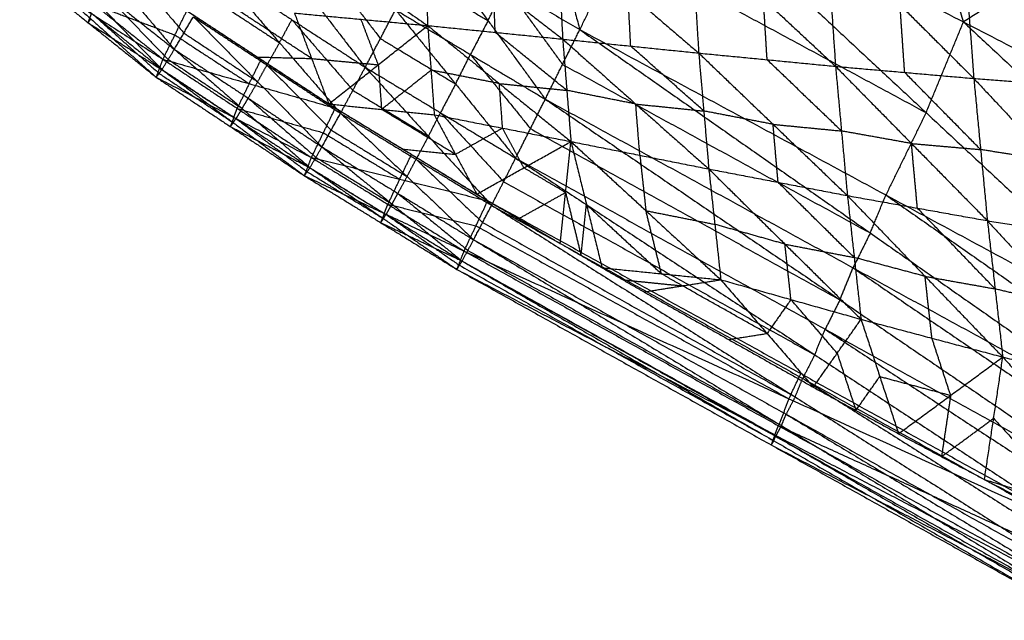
# Model space of a CAD drawing. Header units: millimetres. Extents: x -106 to 110, y -96 to 120.
# Tile 74 of 256: x -47.29 to -40.24, y -87.25 to -82.95. Entities that reach past the tile are written whole.
import ezdxf

# ---------------------------------------------------------------- set-up
doc = ezdxf.new("R2010")
doc.units = ezdxf.units.MM
doc.header["$MEASUREMENT"] = 0
doc.layers.add('Default', color=7, linetype='Continuous', true_color=0x000000)

msp = doc.modelspace()

# ---------------------------------------------------------------- linework, layer by layer
at = {"layer": 'Default'}
for points in [[(-40.5308, -82.9613, 13.7016), (-40.8441, -81.911, 13.3716), (-41.1575, -80.8608, 13.0415)], [(-43.7641, -81.2413, 13.6379), (-43.5217, -82.1289, 13.6742), (-43.2793, -83.0166, 13.7105)], [(-43.2793, -83.0166, 13.7105), (-42.9909, -82.4266, 13.6847), (-42.7025, -81.8365, 13.6588)], [(-42.7025, -81.8365, 13.6588), (-40.7984, -83.6116, 13.694), (-38.8943, -85.3867, 13.7292)], [(-42.7025, -81.8365, 13.6588), (-40.5308, -82.9613, 13.7016), (-38.3591, -84.0861, 13.7445)], [(-38.9858, -81.9855, 13.0844), (-39.7583, -82.4734, 13.393), (-40.5308, -82.9613, 13.7016)], [(-47.032, -82.1563, 13.3963), (-46.608, -82.6571, 13.2149), (-46.184, -83.1579, 13.0334)], [(-45.6488, -82.2042, 13.6282), (-45.2328, -82.7453, 13.5279), (-44.8167, -83.2863, 13.4276)], [(-44.3951, -82.3174, 10.956), (-44.382, -82.6523, 11.0175), (-44.369, -82.9873, 11.079)], [(-44.3951, -82.3174, 10.956), (-43.8986, -82.701, 10.8153), (-43.4021, -83.0846, 10.6746)], [(-43.4414, -82.3154, 10.5306), (-43.4218, -82.7, 10.6026), (-43.4021, -83.0846, 10.6746)], [(-43.4414, -82.3154, 10.5306), (-42.9345, -82.7499, 10.4001), (-42.4275, -83.1843, 10.2696)], [(-42.481, -82.315, 10.1055), (-42.4542, -82.7497, 10.1875), (-42.4275, -83.1843, 10.2696)], [(-42.481, -82.315, 10.1055), (-41.9641, -82.7974, 9.986), (-41.4471, -83.2797, 9.8666)], [(-41.5139, -82.3117, 9.6833), (-41.4805, -82.7957, 9.7749), (-41.4471, -83.2797, 9.8666)], [(-41.5139, -82.3117, 9.6833), (-40.9853, -82.8391, 9.5747), (-40.4567, -83.3665, 9.4661)], [(-40.5362, -82.3033, 9.2658), (-40.4965, -82.8349, 9.366), (-40.4567, -83.3665, 9.4661)], [(-40.5362, -82.3033, 9.2658), (-39.9974, -82.8719, 9.1697), (-39.4586, -83.4404, 9.0735)], [(-47.1648, -82.3812, 13.2027), (-46.7188, -82.8418, 12.9933), (-46.2729, -83.3024, 12.784)], [(-47.1648, -82.3812, 13.2027), (-46.6744, -82.7696, 13.118), (-46.184, -83.1579, 13.0334)], [(-45.3378, -82.3233, 11.3773), (-44.8534, -82.6553, 11.2282), (-44.369, -82.9873, 11.079)], [(-44.3478, -82.3888, 13.7094), (-43.9372, -82.9519, 13.6495), (-43.5267, -83.515, 13.5896)], [(-44.3478, -82.3888, 13.7094), (-43.8135, -82.7027, 13.7099), (-43.2793, -83.0166, 13.7105)], [(-47.2445, -82.449, 12.4235), (-46.7553, -82.8388, 12.2728), (-46.266, -83.2287, 12.122)], [(-42.9909, -82.4266, 13.6847), (-41.8947, -83.0191, 13.6893), (-40.7984, -83.6116, 13.694)], [(-47.2518, -82.5203, 12.9945), (-46.7831, -82.9391, 12.7674), (-46.3143, -83.358, 12.5403)], [(-47.2518, -82.5203, 12.9945), (-46.7623, -82.9114, 12.8893), (-46.2729, -83.3024, 12.784)], [(-47.2923, -82.5738, 12.7876), (-46.8033, -82.9659, 12.664), (-46.3143, -83.358, 12.5403)], [(-47.2923, -82.5738, 12.7876), (-46.7792, -82.9012, 12.4548), (-46.266, -83.2287, 12.122)], [(-46.5401, -82.5401, 13.3334), (-46.3281, -82.7906, 13.2427), (-46.1161, -83.041, 13.1519)], [(-45.8685, -82.6039, 13.4754), (-45.4311, -83.11, 13.3353), (-44.9937, -83.6161, 13.1953)], [(-45.8685, -82.6039, 13.4754), (-45.3426, -82.9451, 13.4515), (-44.8167, -83.2863, 13.4276)], [(-45.1242, -82.5392, 13.6169), (-44.9162, -82.8098, 13.5667), (-44.7081, -83.0803, 13.5165)], [(-44.4737, -82.6315, 13.6574), (-44.2054, -82.7917, 13.6534), (-43.9372, -82.9519, 13.6495)], [(-43.9372, -82.9519, 13.6495), (-43.8754, -82.8273, 13.6797), (-43.8135, -82.7027, 13.7099)], [(-43.8855, -83.0359, 10.8768), (-43.8921, -82.8685, 10.8461), (-43.8986, -82.701, 10.8153)], [(-43.8135, -82.7027, 13.7099), (-43.6083, -82.9842, 13.68), (-43.403, -83.2658, 13.65)], [(-46.6744, -82.7696, 13.118), (-46.4514, -82.9999, 13.0134), (-46.2284, -83.2302, 12.9087)], [(-45.9584, -82.764, 13.3729), (-45.6947, -82.937, 13.3541), (-45.4311, -83.11, 13.3353)], [(-42.9148, -83.1344, 10.4721), (-42.9246, -82.9422, 10.4361), (-42.9345, -82.7499, 10.4001)], [(-41.9373, -83.232, 10.0681), (-41.9507, -83.0147, 10.0271), (-41.9641, -82.7974, 9.986)], [(-46.7553, -82.8388, 12.2728), (-46.4678, -82.9469, 12.1209), (-46.1803, -83.0549, 11.969)], [(-46.266, -83.2287, 12.122), (-46.1803, -83.0549, 11.969), (-46.0945, -82.8811, 11.816)], [(-46.1039, -82.875, 11.8177), (-45.5907, -83.2123, 11.7139), (-45.0775, -83.5495, 11.6102)], [(-46.0945, -82.8811, 11.816), (-45.5626, -83.2298, 11.7091), (-45.0307, -83.5786, 11.6022)], [(-45.2008, -83.2235, 11.5447), (-45.4574, -83.0549, 11.5966), (-45.714, -82.8863, 11.6485)], [(-44.8167, -83.2863, 13.4276), (-44.7081, -83.0803, 13.5165), (-44.5996, -82.8743, 13.6055)], [(-44.5996, -82.8743, 13.6055), (-44.1693, -83.406, 13.4984), (-43.739, -83.9377, 13.3912)], [(-44.5996, -82.8743, 13.6055), (-44.0631, -83.1946, 13.5975), (-43.5267, -83.515, 13.5896)], [(-40.9519, -83.3231, 9.6664), (-40.9686, -83.0811, 9.6205), (-40.9853, -82.8391, 9.5747)], [(-46.7792, -82.9012, 12.4548), (-46.7913, -82.9336, 12.5594), (-46.8033, -82.9659, 12.664)], [(-46.7831, -82.9391, 12.7674), (-46.7932, -82.9525, 12.7157), (-46.8033, -82.9659, 12.664)], [(-46.7623, -82.9114, 12.8893), (-46.528, -83.1208, 12.7757), (-46.2936, -83.3302, 12.6622)], [(-46.184, -83.1579, 13.0334), (-46.1161, -83.041, 13.1519), (-46.0483, -82.924, 13.2705)], [(-46.0483, -82.924, 13.2705), (-45.5875, -83.3905, 13.1004), (-45.1267, -83.8571, 12.9303)], [(-46.0483, -82.924, 13.2705), (-45.521, -83.27, 13.2329), (-44.9937, -83.6161, 13.1953)], [(-45.4311, -83.11, 13.3353), (-45.3868, -83.0276, 13.3934), (-45.3426, -82.9451, 13.4515)], [(-45.3426, -82.9451, 13.4515), (-45.1239, -83.1982, 13.3815), (-44.9052, -83.4512, 13.3115)], [(-45.3242, -82.8976, 11.4793), (-45.2008, -83.2235, 11.5447), (-45.0775, -83.5495, 11.6102)], [(-45.3242, -82.8976, 11.4793), (-44.8466, -82.9424, 11.2792), (-44.369, -82.9873, 11.079)], [(-44.7232, -83.2684, 11.3446), (-44.7849, -83.1054, 11.3119), (-44.8466, -82.9424, 11.2792)], [(-43.9372, -82.9519, 13.6495), (-44.0002, -83.0733, 13.6235), (-44.0631, -83.1946, 13.5975)], [(-46.8033, -82.9659, 12.664), (-46.5468, -83.1296, 12.4976), (-46.2902, -83.2933, 12.3312)], [(-45.0775, -83.5495, 11.6102), (-44.7232, -83.2684, 11.3446), (-44.369, -82.9873, 11.079)], [(-44.369, -82.9873, 11.079), (-44.3456, -83.3067, 11.186), (-44.3223, -83.6262, 11.293)], [(-44.369, -82.9873, 11.079), (-43.8855, -83.0359, 10.8768), (-43.4021, -83.0846, 10.6746)], [(-44.369, -82.9873, 11.079), (-43.856, -83.4031, 11.0007), (-43.3429, -83.8188, 10.9224)], [(-43.5267, -83.515, 13.5896), (-43.403, -83.2658, 13.65), (-43.2793, -83.0166, 13.7105)], [(-43.2793, -83.0166, 13.7105), (-41.1983, -84.4741, 13.6295), (-39.1172, -85.9316, 13.5485)], [(-43.2793, -83.0166, 13.7105), (-41.0868, -84.2016, 13.7199), (-38.8943, -85.3867, 13.7292)], [(-40.7984, -83.6116, 13.694), (-40.6646, -83.2865, 13.6978), (-40.5308, -82.9613, 13.7016)], [(-40.5308, -82.9613, 13.7016), (-39.5788, -83.8488, 13.7192), (-38.6267, -84.7364, 13.7369)], [(-46.1803, -83.0549, 11.969), (-45.9143, -83.2293, 11.9156), (-45.6484, -83.4036, 11.8621)], [(-46.1161, -83.041, 13.1519), (-45.8518, -83.2158, 13.1262), (-45.5875, -83.3905, 13.1004)], [(-44.7081, -83.0803, 13.5165), (-44.4387, -83.2431, 13.5074), (-44.1693, -83.406, 13.4984)], [(-43.3725, -83.4517, 10.7985), (-43.629, -83.2438, 10.8377), (-43.8855, -83.0359, 10.8768)], [(-43.4021, -83.0846, 10.6746), (-43.3725, -83.4517, 10.7985), (-43.3429, -83.8188, 10.9224)], [(-43.4021, -83.0846, 10.6746), (-42.9148, -83.1344, 10.4721), (-42.4275, -83.1843, 10.2696)], [(-43.4021, -83.0846, 10.6746), (-42.8786, -83.5498, 10.6129), (-42.3552, -84.0151, 10.5512)], [(-46.2729, -83.3024, 12.784), (-46.2284, -83.2302, 12.9087), (-46.184, -83.1579, 13.0334)], [(-46.184, -83.1579, 13.0334), (-45.6986, -83.582, 12.8438), (-45.2131, -84.0061, 12.6542)], [(-46.184, -83.1579, 13.0334), (-45.6554, -83.5075, 12.9819), (-45.1267, -83.8571, 12.9303)], [(-45.4311, -83.11, 13.3353), (-45.4761, -83.19, 13.2841), (-45.521, -83.27, 13.2329)], [(-42.3913, -83.5997, 10.4104), (-42.653, -83.3671, 10.4413), (-42.9148, -83.1344, 10.4721)], [(-46.3143, -83.358, 12.5403), (-46.2902, -83.2933, 12.3312), (-46.266, -83.2287, 12.122)], [(-46.266, -83.2287, 12.122), (-45.7341, -83.581, 12.0265), (-45.2022, -83.9333, 11.9309)], [(-46.266, -83.2287, 12.122), (-45.6484, -83.4036, 11.8621), (-45.0307, -83.5786, 11.6022)], [(-46.2284, -83.2302, 12.9087), (-45.9635, -83.4061, 12.8762), (-45.6986, -83.582, 12.8438)], [(-45.6484, -83.4036, 11.8621), (-45.6055, -83.3167, 11.7856), (-45.5626, -83.2298, 11.7091)], [(-45.5907, -83.2123, 11.7139), (-45.3958, -83.2179, 11.6293), (-45.2008, -83.2235, 11.5447)], [(-45.2008, -83.2235, 11.5447), (-44.962, -83.246, 11.4447), (-44.7232, -83.2684, 11.3446)], [(-44.1693, -83.406, 13.4984), (-44.1162, -83.3003, 13.5479), (-44.0631, -83.1946, 13.5975)], [(-44.0631, -83.1946, 13.5975), (-43.848, -83.4605, 13.544), (-43.6328, -83.7263, 13.4904)], [(-42.4275, -83.1843, 10.2696), (-42.3913, -83.5997, 10.4104), (-42.3552, -84.0151, 10.5512)], [(-42.4275, -83.1843, 10.2696), (-41.9373, -83.232, 10.0681), (-41.4471, -83.2797, 9.8666)], [(-42.4275, -83.1843, 10.2696), (-41.8949, -83.6952, 10.2256), (-41.3623, -84.2061, 10.1816)], [(-41.4047, -83.7429, 10.0241), (-41.671, -83.4875, 10.0461), (-41.9373, -83.232, 10.0681)], [(-46.3143, -83.358, 12.5403), (-46.2936, -83.3302, 12.6622), (-46.2729, -83.3024, 12.784)], [(-46.2902, -83.2933, 12.3312), (-46.0242, -83.4695, 12.2834), (-45.7583, -83.6456, 12.2356)], [(-46.2729, -83.3024, 12.784), (-45.7627, -83.6832, 12.5852), (-45.2526, -84.064, 12.3863)], [(-46.2729, -83.3024, 12.784), (-45.743, -83.6543, 12.7191), (-45.2131, -84.0061, 12.6542)], [(-45.5875, -83.3905, 13.1004), (-45.5543, -83.3303, 13.1666), (-45.521, -83.27, 13.2329)], [(-45.521, -83.27, 13.2329), (-45.2906, -83.5033, 13.1479), (-45.0602, -83.7366, 13.0628)], [(-44.9937, -83.6161, 13.1953), (-44.9052, -83.4512, 13.3115), (-44.8167, -83.2863, 13.4276)], [(-44.8167, -83.2863, 13.4276), (-44.364, -83.781, 13.282), (-43.9114, -84.2758, 13.1365)], [(-44.8167, -83.2863, 13.4276), (-44.2778, -83.612, 13.4094), (-43.739, -83.9377, 13.3912)], [(-44.7232, -83.2684, 11.3446), (-44.7116, -83.4281, 11.3981), (-44.6999, -83.5878, 11.4516)], [(-44.6999, -83.5878, 11.4516), (-44.5227, -83.4473, 11.3188), (-44.3456, -83.3067, 11.186)], [(-43.856, -83.4031, 11.0007), (-44.1008, -83.3549, 11.0933), (-44.3456, -83.3067, 11.186)], [(-43.403, -83.2658, 13.65), (-42.3006, -83.8699, 13.6398), (-41.1983, -84.4741, 13.6295)], [(-41.4471, -83.2797, 9.8666), (-41.4047, -83.7429, 10.0241), (-41.3623, -84.2061, 10.1816)], [(-41.4471, -83.2797, 9.8666), (-40.9519, -83.3231, 9.6664), (-40.4567, -83.3665, 9.4661)], [(-41.4471, -83.2797, 9.8666), (-40.9032, -83.8328, 9.8398), (-40.3593, -84.3858, 9.813)], [(-46.3143, -83.358, 12.5403), (-45.7835, -83.711, 12.4633), (-45.2526, -84.064, 12.3863)], [(-46.3143, -83.358, 12.5403), (-45.7583, -83.6456, 12.2356), (-45.2022, -83.9333, 11.9309)], [(-46.2936, -83.3302, 12.6622), (-46.0282, -83.5067, 12.6237), (-45.7627, -83.6832, 12.5852)], [(-40.408, -83.8761, 9.6396), (-40.68, -83.5996, 9.653), (-40.9519, -83.3231, 9.6664)], [(-40.4567, -83.3665, 9.4661), (-40.408, -83.8761, 9.6396), (-40.3593, -84.3858, 9.813)], [(-40.4567, -83.3665, 9.4661), (-39.9577, -83.4034, 9.2698), (-39.4586, -83.4404, 9.0735)], [(-40.4567, -83.3665, 9.4661), (-39.9033, -83.9571, 9.4582), (-39.3498, -84.5477, 9.4502)], [(-45.6484, -83.4036, 11.8621), (-45.6912, -83.4923, 11.9443), (-45.7341, -83.581, 12.0265)], [(-45.5875, -83.3905, 13.1004), (-45.6214, -83.449, 13.0411), (-45.6554, -83.5075, 12.9819)], [(-44.9052, -83.4512, 13.3115), (-44.6346, -83.6161, 13.2967), (-44.364, -83.781, 13.282)], [(-44.1693, -83.406, 13.4984), (-44.2236, -83.509, 13.4539), (-44.2778, -83.612, 13.4094)], [(-43.8326, -83.7225, 11.1077), (-43.8443, -83.5628, 11.0542), (-43.856, -83.4031, 11.0007)], [(-43.856, -83.4031, 11.0007), (-43.6142, -83.4274, 10.8996), (-43.3725, -83.4517, 10.7985)], [(-42.8786, -83.5498, 10.6129), (-43.1256, -83.5008, 10.7057), (-43.3725, -83.4517, 10.7985)], [(-45.6986, -83.582, 12.8438), (-45.677, -83.5448, 12.9128), (-45.6554, -83.5075, 12.9819)], [(-45.6554, -83.5075, 12.9819), (-45.4126, -83.7196, 12.8871), (-45.1699, -83.9316, 12.7923)], [(-43.739, -83.9377, 13.3912), (-43.6328, -83.7263, 13.4904), (-43.5267, -83.515, 13.5896)], [(-43.5267, -83.515, 13.5896), (-41.4157, -84.9532, 13.4338), (-39.3048, -86.3914, 13.278)], [(-43.5267, -83.515, 13.5896), (-41.3219, -84.7233, 13.569), (-39.1172, -85.9316, 13.5485)], [(-45.7583, -83.6456, 12.2356), (-45.7462, -83.6133, 12.1311), (-45.7341, -83.581, 12.0265)], [(-45.6986, -83.582, 12.8438), (-45.7208, -83.6182, 12.7814), (-45.743, -83.6543, 12.7191)], [(-45.7341, -83.581, 12.0265), (-45.4253, -83.6685, 11.8965), (-45.1165, -83.7559, 11.7666)], [(-45.2022, -83.9333, 11.9309), (-45.1165, -83.7559, 11.7666), (-45.0307, -83.5786, 11.6022)], [(-45.0775, -83.5495, 11.6102), (-44.6999, -83.5878, 11.4516), (-44.3223, -83.6262, 11.293)], [(-45.0775, -83.5495, 11.6102), (-44.5479, -83.8726, 11.5242), (-44.0183, -84.1958, 11.4383)], [(-45.0307, -83.5786, 11.6022), (-44.4848, -83.9107, 11.5143), (-43.9388, -84.2429, 11.4263)], [(-44.1703, -83.911, 11.3656), (-44.4351, -83.7494, 11.4086), (-44.6999, -83.5878, 11.4516)], [(-42.8491, -83.917, 10.7368), (-42.8638, -83.7334, 10.6749), (-42.8786, -83.5498, 10.6129)], [(-42.8786, -83.5498, 10.6129), (-42.635, -83.5748, 10.5117), (-42.3913, -83.5997, 10.4104)], [(-45.7583, -83.6456, 12.2356), (-45.7709, -83.6783, 12.3495), (-45.7835, -83.711, 12.4633)], [(-45.7627, -83.6832, 12.5852), (-45.7529, -83.6687, 12.6521), (-45.743, -83.6543, 12.7191)], [(-45.743, -83.6543, 12.7191), (-45.4879, -83.8447, 12.6197), (-45.2329, -84.0351, 12.5202)], [(-45.1267, -83.8571, 12.9303), (-45.0602, -83.7366, 13.0628), (-44.9937, -83.6161, 13.1953)], [(-44.9937, -83.6161, 13.1953), (-44.517, -84.0695, 13.0219), (-44.0402, -84.5229, 12.8484)], [(-44.9937, -83.6161, 13.1953), (-44.4526, -83.9459, 13.1659), (-43.9114, -84.2758, 13.1365)], [(-44.364, -83.781, 13.282), (-44.3209, -83.6965, 13.3457), (-44.2778, -83.612, 13.4094)], [(-44.3223, -83.6262, 11.293), (-44.1703, -83.911, 11.3656), (-44.0183, -84.1958, 11.4383)], [(-44.3223, -83.6262, 11.293), (-43.8326, -83.7225, 11.1077), (-43.3429, -83.8188, 10.9224)], [(-44.2778, -83.612, 13.4094), (-44.0515, -83.8594, 13.3366), (-43.8252, -84.1067, 13.2638)], [(-41.8949, -83.6952, 10.2256), (-42.1431, -83.6475, 10.318), (-42.3913, -83.5997, 10.4104)], [(-40.7984, -83.6116, 13.694), (-40.9426, -83.9066, 13.707), (-41.0868, -84.2016, 13.7199)], [(-45.7627, -83.6832, 12.5852), (-45.7731, -83.6971, 12.5242), (-45.7835, -83.711, 12.4633)], [(-45.7835, -83.711, 12.4633), (-45.5054, -83.8548, 12.311), (-45.2274, -83.9986, 12.1586)], [(-43.8326, -83.7225, 11.1077), (-44.0014, -83.8168, 11.2367), (-44.1703, -83.911, 11.3656)], [(-43.6806, -84.0073, 11.1804), (-43.7566, -83.8649, 11.144), (-43.8326, -83.7225, 11.1077)], [(-43.6328, -83.7263, 13.4904), (-42.5243, -84.3398, 13.4621), (-41.4157, -84.9532, 13.4338)], [(-41.8588, -84.1106, 10.3664), (-41.8768, -83.9029, 10.296), (-41.8949, -83.6952, 10.2256)], [(-41.8949, -83.6952, 10.2256), (-41.6498, -83.7191, 10.1248), (-41.4047, -83.7429, 10.0241)], [(-45.1165, -83.7559, 11.7666), (-44.8435, -83.922, 11.7226), (-44.5705, -84.0881, 11.6786)], [(-45.0602, -83.7366, 13.0628), (-44.7886, -83.903, 13.0424), (-44.517, -84.0695, 13.0219)], [(-44.364, -83.781, 13.282), (-44.4083, -83.8635, 13.224), (-44.4526, -83.9459, 13.1659)], [(-40.9032, -83.8328, 9.8398), (-41.154, -83.7878, 9.9319), (-41.4047, -83.7429, 10.0241)], [(-45.2131, -84.0061, 12.6542), (-45.1699, -83.9316, 12.7923), (-45.1267, -83.8571, 12.9303)], [(-45.1267, -83.8571, 12.9303), (-44.6249, -84.2664, 12.7402), (-44.1231, -84.6758, 12.55)], [(-45.1267, -83.8571, 12.9303), (-44.5834, -84.19, 12.8894), (-44.0402, -84.5229, 12.8484)], [(-44.5479, -83.8726, 11.5242), (-44.3591, -83.8918, 11.4449), (-44.1703, -83.911, 11.3656)], [(-44.0183, -84.1958, 11.4383), (-43.6806, -84.0073, 11.1804), (-43.3429, -83.8188, 10.9224)], [(-43.4198, -84.549, 11.3477), (-43.3814, -84.1839, 11.1351), (-43.3429, -83.8188, 10.9224)], [(-43.3429, -83.8188, 10.9224), (-43.2315, -84.2711, 11.1129), (-43.1201, -84.7234, 11.3034)], [(-43.3429, -83.8188, 10.9224), (-42.8491, -83.917, 10.7368), (-42.3552, -84.0151, 10.5512)], [(-43.3429, -83.8188, 10.9224), (-42.8059, -84.3141, 10.9254), (-42.269, -84.8094, 10.9284)], [(-40.8608, -84.296, 9.9973), (-40.882, -84.0644, 9.9185), (-40.9032, -83.8328, 9.8398)], [(-40.9032, -83.8328, 9.8398), (-40.6556, -83.8544, 9.7397), (-40.408, -83.8761, 9.6396)], [(-45.2526, -84.064, 12.3863), (-45.2274, -83.9986, 12.1586), (-45.2022, -83.9333, 11.9309)], [(-45.2022, -83.9333, 11.9309), (-44.6552, -84.2684, 11.853), (-44.1082, -84.6035, 11.7751)], [(-45.2022, -83.9333, 11.9309), (-44.5705, -84.0881, 11.6786), (-43.9388, -84.2429, 11.4263)], [(-45.1699, -83.9316, 12.7923), (-44.8974, -84.099, 12.7662), (-44.6249, -84.2664, 12.7402)], [(-44.5705, -84.0881, 11.6786), (-44.5276, -83.9994, 11.5965), (-44.4848, -83.9107, 11.5143)], [(-43.9114, -84.2758, 13.1365), (-43.8252, -84.1067, 13.2638), (-43.739, -83.9377, 13.3912)], [(-43.739, -83.9377, 13.3912), (-41.5964, -85.3475, 13.1674), (-39.4538, -86.7574, 12.9437)], [(-43.739, -83.9377, 13.3912), (-41.5219, -85.1646, 13.3346), (-39.3048, -86.3914, 13.278)], [(-42.8491, -83.917, 10.7368), (-42.8275, -84.1155, 10.8311), (-42.8059, -84.3141, 10.9254)], [(-39.9033, -83.9571, 9.4582), (-40.1557, -83.9166, 9.5489), (-40.408, -83.8761, 9.6396)], [(-45.2526, -84.064, 12.3863), (-45.2329, -84.0351, 12.5202), (-45.2131, -84.0061, 12.6542)], [(-45.2274, -83.9986, 12.1586), (-44.9539, -84.1662, 12.1197), (-44.6804, -84.3338, 12.0807)], [(-45.2131, -84.0061, 12.6542), (-44.6866, -84.3708, 12.4581), (-44.1601, -84.7355, 12.262)], [(-45.2131, -84.0061, 12.6542), (-44.6681, -84.341, 12.6021), (-44.1231, -84.6758, 12.55)], [(-44.517, -84.0695, 13.0219), (-44.4848, -84.0077, 13.0939), (-44.4526, -83.9459, 13.1659)], [(-44.4526, -83.9459, 13.1659), (-44.2142, -84.1726, 13.0792), (-43.9758, -84.3993, 12.9925)], [(-43.3814, -84.1839, 11.1351), (-43.531, -84.0956, 11.1577), (-43.6806, -84.0073, 11.1804)], [(-42.3552, -84.0151, 10.5512), (-42.3121, -84.4122, 10.7398), (-42.269, -84.8094, 10.9284)], [(-42.3552, -84.0151, 10.5512), (-41.8588, -84.1106, 10.3664), (-41.3623, -84.2061, 10.1816)], [(-42.3552, -84.0151, 10.5512), (-41.8098, -84.5541, 10.5776), (-41.2644, -85.093, 10.604)], [(-45.2526, -84.064, 12.3863), (-44.7064, -84.3998, 12.3241), (-44.1601, -84.7355, 12.262)], [(-45.2526, -84.064, 12.3863), (-44.6804, -84.3338, 12.0807), (-44.1082, -84.6035, 11.7751)], [(-45.2329, -84.0351, 12.5202), (-44.9597, -84.2029, 12.4892), (-44.6866, -84.3708, 12.4581)], [(-44.517, -84.0695, 13.0219), (-44.5502, -84.1297, 12.9556), (-44.5834, -84.19, 12.8894)], [(-44.5705, -84.0881, 11.6786), (-44.6128, -84.1782, 11.7658), (-44.6552, -84.2684, 11.853)], [(-43.8252, -84.1067, 13.2638), (-42.7108, -84.7271, 13.2156), (-41.5964, -85.3475, 13.1674)], [(-41.3134, -84.6496, 10.3928), (-41.5861, -84.3801, 10.3796), (-41.8588, -84.1106, 10.3664)], [(-44.6249, -84.2664, 12.7402), (-44.6042, -84.2282, 12.8148), (-44.5834, -84.19, 12.8894)], [(-44.5834, -84.19, 12.8894), (-44.3325, -84.3946, 12.7943), (-44.0816, -84.5993, 12.6992)], [(-44.0183, -84.1958, 11.4383), (-43.719, -84.3724, 11.393), (-43.4198, -84.549, 11.3477)], [(-43.719, -84.3724, 11.393), (-43.5502, -84.2782, 11.2641), (-43.3814, -84.1839, 11.1351)], [(-43.3814, -84.1839, 11.1351), (-43.3257, -84.4101, 11.2303), (-43.27, -84.6362, 11.3256)], [(-41.3623, -84.2061, 10.1816), (-41.3134, -84.6496, 10.3928), (-41.2644, -85.093, 10.604)], [(-41.3623, -84.2061, 10.1816), (-40.8608, -84.296, 9.9973), (-40.3593, -84.3858, 9.813)], [(-41.3623, -84.2061, 10.1816), (-40.8057, -84.7848, 10.2306), (-40.2491, -85.3634, 10.2797)], [(-41.1983, -84.4741, 13.6295), (-41.1425, -84.3379, 13.6747), (-41.0868, -84.2016, 13.7199)], [(-41.0868, -84.2016, 13.7199), (-40.0463, -84.9304, 13.6794), (-39.0058, -85.6592, 13.6389)], [(-44.6804, -84.3338, 12.0807), (-44.6678, -84.3011, 11.9669), (-44.6552, -84.2684, 11.853)], [(-44.6249, -84.2664, 12.7402), (-44.6465, -84.3037, 12.6712), (-44.6681, -84.341, 12.6021)], [(-44.6552, -84.2684, 11.853), (-44.3393, -84.3458, 11.7269), (-44.0235, -84.4232, 11.6007)], [(-44.1082, -84.6035, 11.7751), (-44.0235, -84.4232, 11.6007), (-43.9388, -84.2429, 11.4263)], [(-44.0402, -84.5229, 12.8484), (-43.9758, -84.3993, 12.9925), (-43.9114, -84.2758, 13.1365)], [(-43.9388, -84.2429, 11.4263), (-41.6964, -85.482, 11.1218), (-39.4541, -86.7211, 10.8173)], [(-43.9114, -84.2758, 13.1365), (-41.7369, -85.6496, 12.8552), (-39.5624, -87.0235, 12.5738)], [(-43.9114, -84.2758, 13.1365), (-41.6826, -85.5166, 13.0401), (-39.4538, -86.7574, 12.9437)], [(-43.27, -84.6362, 11.3256), (-43.2507, -84.4536, 11.2193), (-43.2315, -84.2711, 11.1129)], [(-43.2315, -84.2711, 11.1129), (-42.963, -84.5187, 11.1144), (-42.6945, -84.7664, 11.1159)], [(-40.3042, -84.8746, 10.0464), (-40.5825, -84.5853, 10.0218), (-40.8608, -84.296, 9.9973)], [(-44.6804, -84.3338, 12.0807), (-44.6934, -84.3668, 12.2024), (-44.7064, -84.3998, 12.3241)], [(-44.6866, -84.3708, 12.4581), (-44.6774, -84.3559, 12.5301), (-44.6681, -84.341, 12.6021)], [(-44.6681, -84.341, 12.6021), (-44.4049, -84.5233, 12.5041), (-44.1416, -84.7057, 12.406)], [(-42.8059, -84.3141, 10.9254), (-42.559, -84.3632, 10.8326), (-42.3121, -84.4122, 10.7398)], [(-42.6945, -84.7664, 11.1159), (-42.7502, -84.5402, 11.0207), (-42.8059, -84.3141, 10.9254)], [(-44.6866, -84.3708, 12.4581), (-44.6965, -84.3853, 12.3911), (-44.7064, -84.3998, 12.3241)], [(-44.7064, -84.3998, 12.3241), (-44.4203, -84.5346, 12.1713), (-44.1342, -84.6695, 12.0186)], [(-44.0235, -84.4232, 11.6007), (-42.9023, -85.0427, 11.4485), (-41.7811, -85.6623, 11.2962)], [(-43.9758, -84.3993, 12.9925), (-42.8563, -85.0245, 12.9238), (-41.7369, -85.6496, 12.8552)], [(-41.8098, -84.5541, 10.5776), (-42.0609, -84.4831, 10.6587), (-42.3121, -84.4122, 10.7398)], [(-40.3593, -84.3858, 9.813), (-40.3042, -84.8746, 10.0464), (-40.2491, -85.3634, 10.2797)], [(-40.3593, -84.3858, 9.813), (-39.8546, -84.4668, 9.6316), (-39.3498, -84.5477, 9.4502)], [(-40.3593, -84.3858, 9.813), (-39.7934, -84.9989, 9.8859), (-39.2275, -85.612, 9.9589)], [(-41.1983, -84.4741, 13.6295), (-41.2601, -84.5987, 13.5993), (-41.3219, -84.7233, 13.569)], [(-44.1231, -84.6758, 12.55), (-44.0816, -84.5993, 12.6992), (-44.0402, -84.5229, 12.8484)], [(-44.0402, -84.5229, 12.8484), (-41.835, -85.8551, 12.5225), (-39.6298, -87.1873, 12.1965)], [(-44.0402, -84.5229, 12.8484), (-41.8013, -85.7732, 12.7111), (-39.5624, -87.0235, 12.5738)], [(-43.4198, -84.549, 11.3477), (-43.27, -84.6362, 11.3256), (-43.1201, -84.7234, 11.3034)], [(-41.7667, -84.9512, 10.7662), (-41.7882, -84.7526, 10.6719), (-41.8098, -84.5541, 10.5776)], [(-41.8098, -84.5541, 10.5776), (-41.5616, -84.6018, 10.4852), (-41.3134, -84.6496, 10.3928)], [(-44.1601, -84.7355, 12.262), (-44.1342, -84.6695, 12.0186), (-44.1082, -84.6035, 11.7751)], [(-44.1082, -84.6035, 11.7751), (-41.8564, -85.8557, 11.5065), (-39.6046, -87.1079, 11.2378)], [(-44.1082, -84.6035, 11.7751), (-41.7811, -85.6623, 11.2962), (-39.4541, -86.7211, 10.8173)], [(-44.0816, -84.5993, 12.6992), (-42.9583, -85.2272, 12.6108), (-41.835, -85.8551, 12.5225)], [(-40.8057, -84.7848, 10.2306), (-41.0595, -84.7172, 10.3117), (-41.3134, -84.6496, 10.3928)], [(-44.1601, -84.7355, 12.262), (-44.1416, -84.7057, 12.406), (-44.1231, -84.6758, 12.55)], [(-44.1416, -84.7057, 12.406), (-43.0159, -85.3344, 12.2996), (-41.8901, -85.9632, 12.1933)], [(-44.1342, -84.6695, 12.0186), (-43.0083, -85.2956, 11.8842), (-41.8823, -85.9217, 11.7499)], [(-44.1231, -84.6758, 12.55), (-41.8901, -85.9632, 12.1933), (-39.6571, -87.2506, 11.8365)], [(-44.1231, -84.6758, 12.55), (-41.8765, -85.9315, 12.3733), (-39.6298, -87.1873, 12.1965)], [(-44.1601, -84.7355, 12.262), (-41.9086, -85.9931, 12.0492), (-39.6571, -87.2506, 11.8365)], [(-44.1601, -84.7355, 12.262), (-41.8823, -85.9217, 11.7499), (-39.6046, -87.1079, 11.2378)], [(-43.1201, -84.7234, 11.3034), (-42.9697, -84.81, 11.2815), (-42.8193, -84.8967, 11.2595)], [(-43.1201, -84.7234, 11.3034), (-42.6945, -84.7664, 11.1159), (-42.269, -84.8094, 10.9284)], [(-42.5441, -84.853, 11.094), (-42.6193, -84.8097, 11.1049), (-42.6945, -84.7664, 11.1159)], [(-41.4157, -84.9532, 13.4338), (-41.3688, -84.8383, 13.5014), (-41.3219, -84.7233, 13.569)], [(-41.3219, -84.7233, 13.569), (-40.2665, -85.4424, 13.4912), (-39.211, -86.1615, 13.4133)], [(-40.7567, -85.2282, 10.4419), (-40.7812, -85.0065, 10.3362), (-40.8057, -84.7848, 10.2306)], [(-40.8057, -84.7848, 10.2306), (-40.555, -84.8297, 10.1385), (-40.3042, -84.8746, 10.0464)], [(-42.9697, -84.81, 11.2815), (-42.7569, -84.8315, 11.1877), (-42.5441, -84.853, 11.094)], [(-42.8193, -84.8967, 11.2595), (-42.5441, -84.853, 11.094), (-42.269, -84.8094, 10.9284)], [(-41.9378, -85.1943, 11.0085), (-42.241, -85.0237, 11.0512), (-42.5441, -84.853, 11.094)], [(-42.269, -84.8094, 10.9284), (-41.9378, -85.1943, 11.0085), (-41.6067, -85.5792, 11.0886)], [(-42.269, -84.8094, 10.9284), (-41.7667, -84.9512, 10.7662), (-41.2644, -85.093, 10.604)], [(-42.8193, -84.8967, 11.2595), (-42.213, -85.2379, 11.1741), (-41.6067, -85.5792, 11.0886)], [(-39.7934, -84.9989, 9.8859), (-40.0488, -84.9368, 9.9662), (-40.3042, -84.8746, 10.0464)], [(-41.7667, -84.9512, 10.7662), (-41.8523, -85.0727, 10.8874), (-41.9378, -85.1943, 11.0085)], [(-41.4355, -85.3361, 10.8463), (-41.6011, -85.1437, 10.8063), (-41.7667, -84.9512, 10.7662)], [(-41.4157, -84.9532, 13.4338), (-41.4688, -85.0589, 13.3842), (-41.5219, -85.1646, 13.3346)], [(-41.6067, -85.5792, 11.0886), (-41.4355, -85.3361, 10.8463), (-41.2644, -85.093, 10.604)], [(-41.2644, -85.093, 10.604), (-41.13, -85.503, 10.8054), (-40.9957, -85.9129, 11.0067)], [(-41.2644, -85.093, 10.604), (-40.7567, -85.2282, 10.4419), (-40.2491, -85.3634, 10.2797)], [(-42.213, -85.2379, 11.1741), (-42.0754, -85.2161, 11.0913), (-41.9378, -85.1943, 11.0085)], [(-41.5964, -85.3475, 13.1674), (-41.5591, -85.256, 13.251), (-41.5219, -85.1646, 13.3346)], [(-41.5219, -85.1646, 13.3346), (-40.4506, -85.8695, 13.2227), (-39.3793, -86.5744, 13.1108)], [(-40.6224, -85.6382, 10.6432), (-40.6896, -85.4332, 10.5425), (-40.7567, -85.2282, 10.4419)], [(-41.5964, -85.3475, 13.1674), (-41.6395, -85.4321, 13.1037), (-41.6826, -85.5166, 13.0401)], [(-41.4355, -85.3361, 10.8463), (-41.3684, -85.5411, 10.947), (-41.3012, -85.7461, 11.0476)], [(-40.9957, -85.9129, 11.0067), (-40.6224, -85.6382, 10.6432), (-40.2491, -85.3634, 10.2797)], [(-40.3802, -86.2417, 10.9276), (-40.3146, -85.8026, 10.6037), (-40.2491, -85.3634, 10.2797)], [(-40.2491, -85.3634, 10.2797), (-39.7383, -85.4877, 10.1193), (-39.2275, -85.612, 9.9589)], [(-40.2491, -85.3634, 10.2797), (-39.6731, -85.9979, 10.4261), (-39.0971, -86.6324, 10.5724)], [(-41.7811, -85.6623, 11.2962), (-41.7388, -85.5721, 11.209), (-41.6964, -85.482, 11.1218)], [(-41.7369, -85.6496, 12.8552), (-41.7097, -85.5831, 12.9476), (-41.6826, -85.5166, 13.0401)], [(-41.6826, -85.5166, 13.0401), (-40.5953, -86.2035, 12.8994), (-39.5081, -86.8904, 12.7587)], [(-41.3012, -85.7461, 11.0476), (-41.2156, -85.6245, 10.9265), (-41.13, -85.503, 10.8054)], [(-41.13, -85.503, 10.8054), (-40.8762, -85.5706, 10.7243), (-40.6224, -85.6382, 10.6432)], [(-41.6067, -85.5792, 11.0886), (-41.3012, -85.7461, 11.0476), (-40.9957, -85.9129, 11.0067)], [(-40.6224, -85.6382, 10.6432), (-40.6552, -85.8577, 10.8052), (-40.6879, -86.0773, 10.9672)], [(-41.7811, -85.6623, 11.2962), (-41.8188, -85.759, 11.4014), (-41.8564, -85.8557, 11.5065)], [(-41.7369, -85.6496, 12.8552), (-41.7691, -85.7114, 12.7831), (-41.8013, -85.7732, 12.7111)], [(-41.835, -85.8551, 12.5225), (-41.8181, -85.8141, 12.6168), (-41.8013, -85.7732, 12.7111)], [(-41.8013, -85.7732, 12.7111), (-40.6987, -86.4393, 12.5481), (-39.5961, -87.1054, 12.3851)], [(-40.6879, -86.0773, 10.9672), (-40.5013, -85.94, 10.7854), (-40.3146, -85.8026, 10.6037)], [(-40.3146, -85.8026, 10.6037), (-40.0266, -86.1198, 10.6768), (-39.7386, -86.4371, 10.75)], [(-41.8823, -85.9217, 11.7499), (-41.8694, -85.8887, 11.6282), (-41.8564, -85.8557, 11.5065)], [(-41.835, -85.8551, 12.5225), (-41.8557, -85.8933, 12.4479), (-41.8765, -85.9315, 12.3733)], [(-41.8564, -85.8557, 11.5065), (-40.6929, -86.3851, 11.267), (-39.5293, -86.9145, 11.0276)], [(-40.9957, -85.9129, 11.0067), (-40.6879, -86.0773, 10.9672), (-40.3802, -86.2417, 10.9276)], [(-41.8823, -85.9217, 11.7499), (-41.8955, -85.9574, 11.8996), (-41.9086, -85.9931, 12.0492)], [(-41.8901, -85.9632, 12.1933), (-41.8993, -85.9781, 12.1213), (-41.9086, -85.9931, 12.0492)], [(-41.8901, -85.9632, 12.1933), (-41.8833, -85.9474, 12.2833), (-41.8765, -85.9315, 12.3733)], [(-41.8765, -85.9315, 12.3733), (-40.7599, -86.5752, 12.1949), (-39.6434, -87.2189, 12.0165)], [(-41.9086, -85.9931, 12.0492), (-40.7697, -86.5862, 11.7932), (-39.6308, -87.1793, 11.5372)], [(-40.3802, -86.2417, 10.9276), (-39.7591, -86.5613, 10.8546), (-39.138, -86.8808, 10.7815)], [(-40.3802, -86.2417, 10.9276), (-39.7386, -86.4371, 10.75), (-39.0971, -86.6324, 10.5724)]]:
    msp.add_open_spline(points, degree=2, dxfattribs=at)

doc.saveas('drawing.dxf')
